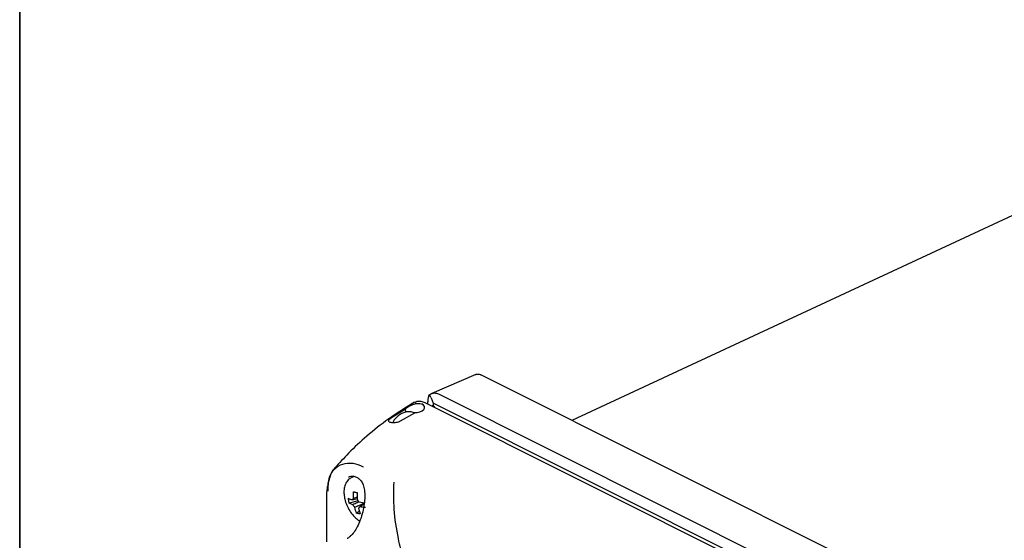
# Model space of a CAD drawing. Header units: millimetres. Extents: x 0 to 1680, y 0 to 1188.
# Tile 23 of 40: x 928 to 1116, y 427 to 526. Entities that reach past the tile are written whole.
import ezdxf

# ---------------------------------------------------------------- set-up
doc = ezdxf.new("R2010")
doc.units = ezdxf.units.MM
doc.header["$LTSCALE"] = 4
doc.layers.add('FORMAT', color=7, linetype='Continuous')

msp = doc.modelspace()

# ---------------------------------------------------------------- linework, layer by layer
at = {"color": 7, "linetype": 'Continuous', "lineweight": 25}
for p, q in [((1120.63, 490.8), (1033.49, 450.29)), ((1015.22, 459.01), (1006.9, 455.41)), ((1114.12, 409.98), (1016.23, 458.93)), ((1006.9, 455.42), (1006.33, 455.1)), ((1008.12, 455.31), (1106.01, 406.36)), ((1004.77, 453.93), (1005.54, 453.67)), ((1004.77, 453.93), (1004.77, 453.93)), ((1005.54, 453.67), (1103.03, 404.92)), ((1006.1, 453.39), (1006.1, 453.84)), ((1006.76, 454.55), (1007.14, 453.54)), ((1007.14, 453.54), (1007.14, 453.13)), ((1103.77, 405.22), (1007.14, 453.54)), ((1001.9, 452.41), (999.03, 450.62)), ((1000.89, 450.18), (1003.63, 451.7)), ((1001.91, 451.86), (1001.9, 452.41)), ((992.09, 439.64), (991.53, 439.36)), ((991.99, 439.72), (991.87, 439.53)), ((991.98, 435.43), (992, 436.7)), ((986.82, 434.72), (986.82, 427.17)), ((992.89, 434.99), (991.15, 434.57)), ((991.87, 434.22), (991.15, 434.57)), ((991.75, 435.15), (992.68, 435.44)), ((992.68, 435.71), (991.98, 435.43)), ((993.01, 434.79), (994.08, 434.62)), ((992.57, 432.65), (993.07, 433.03)), ((992.9, 433.58), (993.23, 432.49)), ((993.13, 433.86), (994.03, 434.49))]:
    msp.add_line(p, q, dxfattribs=at)
for centre, radius, start, end in [((992.2, 435.02), 0.471, 118.2435, 163.5327), ((991.61, 434.1), 1.56, 26.1035, 46.2671), ((993.27, 434.91), 1.56, 206.1035, 226.2671), ((992.68, 433.99), 0.471, 298.2435, 343.5327)]:
    msp.add_arc(centre, radius, start, end, dxfattribs=at)
for centre, major_axis, ratio, start_param, end_param in [((1006.76, 452.08), (-0.39, 3.03), 0.173312, 5.641768, 7.212565), ((1003.7, 452.71), (1.82, 0.05), 0.521057, 4.616563, 7.053286), ((1011.83, 437.6), (-4.71, 15.52), 0.152048, 6.273592, 6.354128), ((986.5, 459.98), (22.97, -12.54), 0.257114, 0.576439, 0.61331)]:
    msp.add_ellipse(centre, major_axis=major_axis, ratio=ratio, start_param=start_param, end_param=end_param, dxfattribs=at)
for points, knots in [([(1015.23, 458.99), (1015.27, 459.01), (1015.44, 459.13), (1015.8, 459.1), (1016.11, 458.98), (1016.23, 458.93)], [0, 0, 0, 0, 0.140204, 0.659121, 1, 1, 1, 1]), ([(1006.81, 455.35), (1006.88, 455.39), (1007.04, 455.48), (1007.47, 455.54), (1007.86, 455.4), (1008.12, 455.31)], [0, 0, 0, 0, 0.182103, 0.463154, 1, 1, 1, 1]), ([(1003.6, 453.74), (1001.93, 452.72), (998.78, 450.78), (994.64, 447.47), (991.24, 444.33), (989.28, 442.18), (988.4, 441.22)], [0, 0, 0, 0, 0.301463, 0.571113, 0.809439, 1, 1, 1, 1]), ([(1001.9, 452.41), (1001.9, 452.42), (1001.91, 452.51), (1002.04, 452.67), (1002.39, 452.91), (1002.86, 453.15), (1003.41, 453.37), (1004.01, 453.52), (1004.61, 453.54), (1004.99, 453.42), (1005.15, 453.32), (1005.18, 453.3)], [0, 0, 0, 0, 0.028601, 0.166983, 0.298859, 0.420453, 0.546234, 0.68459, 0.827597, 0.961481, 1, 1, 1, 1]), ([(1003.63, 453.68), (1003.76, 453.78), (1004.09, 454), (1004.52, 453.96), (1004.77, 453.93)], [0, 0, 0, 0, 0.4247182, 1, 1, 1, 1]), ([(1003.57, 451.66), (1003.55, 451.67), (1003.31, 451.86), (1002.7, 451.95), (1001.87, 451.9), (1001.04, 451.57), (1000.26, 450.98), (999.7, 450.4), (999.47, 449.98), (999.43, 449.89)], [0, 0, 0, 0, 0.013541, 0.194071, 0.367889, 0.547437, 0.740753, 0.944732, 1, 1, 1, 1]), ([(999.03, 450.62), (998.94, 450.56), (998.76, 450.43), (998.64, 450.27), (998.63, 450.13), (998.76, 450.02), (999.03, 449.93), (999.42, 449.88), (999.87, 449.89), (1000.33, 449.96), (1000.67, 450.07), (1000.84, 450.15), (1000.89, 450.18)], [0, 0, 0, 0, 0.096849, 0.193648, 0.29268, 0.39939, 0.510909, 0.622608, 0.732248, 0.840021, 0.946799, 1, 1, 1, 1]), ([(993.89, 441.41), (993.89, 441.41), (993.22, 441.72), (991.82, 442.22), (989.78, 442.08), (988.13, 440.98), (987.22, 439.44), (987.1, 438.15), (987.06, 437.77)], [0, 0, 0, 0, 0.000004, 0.20367, 0.430038, 0.659756, 0.89826, 1, 1, 1, 1]), ([(987.17, 436.83), (987.17, 437.26), (987.18, 438.11), (987.37, 439.29), (987.77, 440.34), (988.15, 441.02), (988.45, 441.27), (988.47, 441.3)], [0, 0, 0, 0, 0.227482, 0.460469, 0.713724, 0.974819, 1, 1, 1, 1]), ([(988.49, 441.29), (988.32, 441.1), (987.91, 440.63), (987.54, 439.82), (987.38, 439.2), (987.32, 438.95)], [0, 0, 0, 0, 0.3058056, 0.7209592, 1, 1, 1, 1]), ([(991.5, 439.3), (991.37, 439.24), (990.99, 439.06), (990.56, 438.47), (990.23, 437.63), (990.14, 436.75), (990.2, 435.97), (990.34, 435.16), (990.66, 434.18), (991.23, 433.08), (991.97, 432.12), (992.64, 431.46), (993.07, 431.24), (993.19, 431.17)], [0, 0, 0, 0, 0.0572699, 0.1619071, 0.2679943, 0.3779886, 0.4443262, 0.5037264, 0.6159016, 0.7281526, 0.8406335, 0.9536346, 1, 1, 1, 1]), ([(991.02, 439.52), (991.17, 439.58), (991.55, 439.74), (992.18, 439.68), (992.81, 439.42), (993.11, 439.1), (993.23, 438.98)], [0, 0, 0, 0, 0.21954, 0.542248, 0.828371, 1, 1, 1, 1]), ([(993.23, 438.97), (993.3, 438.91), (993.56, 438.69), (993.85, 438.02), (994.09, 437), (994.15, 435.77), (994.05, 434.37), (993.76, 432.86), (993.31, 431.38), (992.74, 430.08), (992.09, 429.03), (991.61, 428.42), (991.35, 428.23), (991.34, 428.22)], [0, 0, 0, 0, 0.032458, 0.126279, 0.222087, 0.325839, 0.44031, 0.561309, 0.683049, 0.798468, 0.895456, 0.996641, 1, 1, 1, 1]), ([(999.63, 438.54), (999.59, 436.83), (999.51, 433.32), (1000.28, 428.36), (1001.4, 423.83), (1002.71, 419.78), (1003.84, 417.1), (1004.42, 415.74)], [0, 0, 0, 0, 0.2289225, 0.4700416, 0.642029, 0.8186936, 1, 1, 1, 1]), ([(987.01, 437.77), (986.98, 437.52), (986.84, 436.5), (986.83, 435.49), (986.82, 434.73)], [0, 0, 0, 0, 0.251486, 1, 1, 1, 1]), ([(992, 436.7), (992.06, 436.69), (992.17, 436.66), (992.4, 436.61), (992.57, 436.57), (992.68, 436.55)], [0, 0, 0, 0, 0.265077, 0.530153, 1, 1, 1, 1]), ([(992.68, 436.55), (992.67, 436.12), (992.66, 435.68), (992.68, 435.25), (992.69, 435.23)], [0, 0, 0, 0, 0.959683, 1, 1, 1, 1]), ([(991.01, 435.47), (991.23, 435.37), (991.46, 435.26), (991.74, 435.16), (991.75, 435.15)], [0, 0, 0, 0, 0.959689, 1, 1, 1, 1]), ([(991.15, 434.57), (991.14, 434.65), (991.1, 434.81), (991.05, 435.11), (991.03, 435.33), (991.01, 435.47)], [0, 0, 0, 0, 0.265077, 0.530153, 1, 1, 1, 1]), ([(993.01, 434.79), (992.89, 434.74), (992.51, 434.57), (992.13, 434.37), (991.87, 434.22)], [0, 0, 0, 0, 0.288937, 1, 1, 1, 1]), ([(992.19, 433.78), (992.69, 433.99), (993.3, 434.25), (993.92, 434.53), (994.04, 434.59)], [0, 0, 0, 0, 0.805977, 1, 1, 1, 1]), ([(992.57, 432.65), (992.43, 433), (992.29, 433.37), (992.2, 433.77), (992.19, 433.78)], [0, 0, 0, 0, 0.959689, 1, 1, 1, 1]), ([(994.24, 433.73), (993.88, 433.76), (993.49, 433.79), (993.14, 433.85), (993.13, 433.86)], [0, 0, 0, 0, 0.959683, 1, 1, 1, 1]), ([(993.23, 432.49), (993.17, 432.5), (993.05, 432.52), (992.83, 432.57), (992.67, 432.62), (992.57, 432.65)], [0, 0, 0, 0, 0.265077, 0.530153, 1, 1, 1, 1]), ([(991.5, 428.4), (991.46, 428.34), (991.25, 428.1), (990.95, 427.89), (990.81, 427.82), (990.77, 427.8)], [0, 0, 0, 0, 0.1678094, 0.7771224, 1, 1, 1, 1])]:
    msp.add_open_spline(points, degree=3, knots=knots, dxfattribs=at)
at = {"layer": 'FORMAT', "lineweight": 35}
msp.add_line((928.48, 241), (928.48, 1148.47), dxfattribs=at)

doc.saveas('drawing.dxf')
